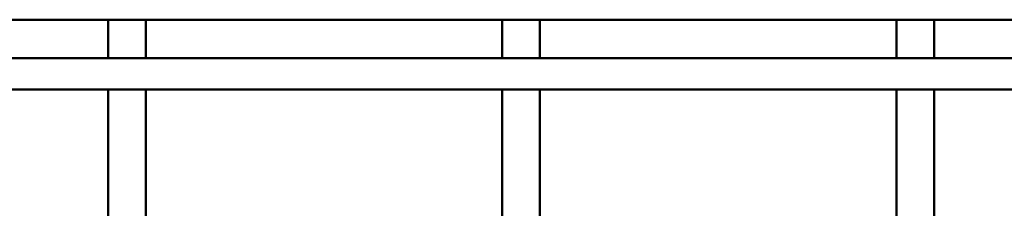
# Model space of a CAD drawing. Header units: millimetres. Extents: x 200 to 13555, y -185 to 8310.
# Tile 32 of 70: x 2473 to 4039, y 6624 to 6924. Entities that reach past the tile are written whole.
import ezdxf

# ---------------------------------------------------------------- set-up
doc = ezdxf.new("R2010")
doc.units = ezdxf.units.MM
doc.header["$LTSCALE"] = 10
doc.layers.add('Sichtbare Kanten(DIN)', color=7, linetype='Continuous', lineweight=50)

msp = doc.modelspace()

# ---------------------------------------------------------------- linework, layer by layer
at = {"layer": 'Sichtbare Kanten(DIN)'}
for p, q in [((2613.3, 6923.7), (2046.1, 6923.7)), ((2613.3, 6923.7), (2613.3, 6862.7)), ((2613.3, 6923.7), (2673.3, 6923.7)), ((2673.3, 6923.7), (2673.3, 6862.7)), ((3240.5, 6923.7), (2673.3, 6923.7)), ((3240.5, 6923.7), (3240.5, 6862.7)), ((3240.5, 6923.7), (3300.5, 6923.7)), ((3300.5, 6923.7), (3300.5, 6862.7)), ((3867.7, 6923.7), (3300.5, 6923.7)), ((3867.7, 6923.7), (3867.7, 6862.7)), ((3867.7, 6923.7), (3927.7, 6923.7)), ((3927.7, 6923.7), (3927.7, 6862.7)), ((4494.9, 6923.7), (3927.7, 6923.7)), ((7974.5, 6862.7), (1702.5, 6862.7)), ((7974.5, 6812.7), (1702.5, 6812.7)), ((2613.3, 6812.7), (2613.3, 6584.5)), ((2673.3, 6812.7), (2673.3, 6584.5)), ((3240.5, 6812.7), (3240.5, 6584.5)), ((3300.5, 6812.7), (3300.5, 6584.5)), ((3867.7, 6812.7), (3867.7, 6582.1)), ((3927.7, 6812.7), (3927.7, 6584.5))]:
    msp.add_line(p, q, dxfattribs=at)

doc.saveas('drawing.dxf')
